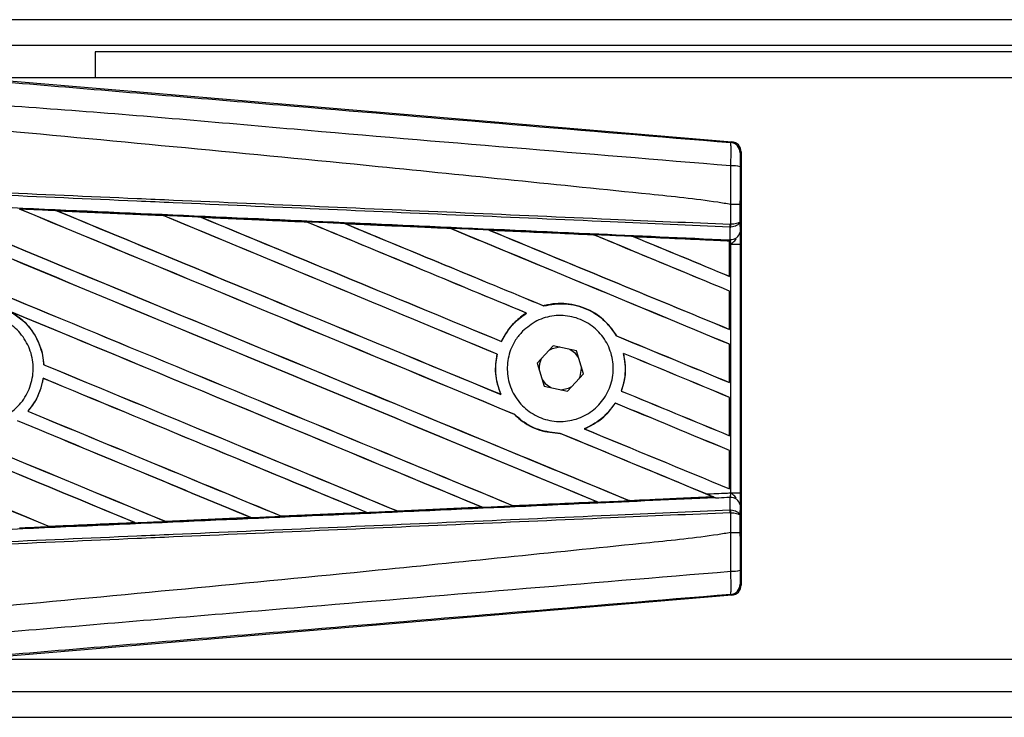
# Model space of a CAD drawing. Header units: millimetres. Extents: x 0 to 420, y 0 to 297.
# Tile 10 of 27: x 70 to 87, y 242 to 254. Entities that reach past the tile are written whole.
import ezdxf

# ---------------------------------------------------------------- set-up
doc = ezdxf.new("R2010")
doc.units = ezdxf.units.MM

msp = doc.modelspace()

# ---------------------------------------------------------------- linework, layer by layer
at = {"color": 7, "linetype": 'Continuous', "lineweight": 25}
for p, q in [((217.7473, 253.9935), (62.2527, 253.9935)), ((211.6386, 253.5492), (68.3614, 253.5492)), ((71.1381, 253.4382), (71.1381, 252.9939)), ((208.8619, 253.4382), (71.1381, 253.4382)), ((68.9049, 253.0071), (82.0811, 251.8961)), ((103.3477, 252.9939), (69.061, 252.9939)), ((82.0637, 251.8801), (82.0811, 251.8961)), ((82.2439, 251.719), (82.2265, 251.703)), ((82.2439, 251.719), (82.2439, 244.2727)), ((82.0642, 250.8179), (82.0644, 250.8179)), ((82.0642, 250.4755), (82.0642, 250.8179)), ((82.2239, 250.8175), (82.2239, 250.5215)), ((70.4797, 250.7081), (72.3041, 250.6272)), ((70.4806, 250.7078), (70.4797, 250.7081)), ((70.4806, 250.7078), (70.4883, 250.7056)), ((72.3041, 250.6272), (72.3052, 250.6267)), ((72.3074, 250.6247), (72.3052, 250.6267)), ((72.9549, 250.5977), (72.9533, 250.5983)), ((72.9549, 250.5977), (72.9625, 250.5955)), ((74.7739, 250.5164), (72.9549, 250.5977)), ((74.772, 250.5173), (74.7739, 250.5164)), ((74.7761, 250.5145), (74.7739, 250.5164)), ((75.4316, 250.4869), (75.4289, 250.488)), ((75.4316, 250.4869), (75.439, 250.4848)), ((77.2456, 250.4037), (77.2434, 250.4055)), ((82.0532, 250.4283), (82.0644, 250.4285)), ((82.0551, 250.2144), (82.0532, 250.4283)), ((82.0572, 250.4755), (82.0642, 250.4755)), ((82.2239, 250.5215), (82.2255, 250.3403)), ((77.9108, 250.3754), (77.918, 250.3734)), ((79.7157, 250.2922), (79.7136, 250.294)), ((80.3924, 250.2632), (80.3992, 250.2613)), ((82.0453, 250.1882), (80.3924, 250.2632)), ((82.0457, 250.2078), (82.0457, 250.2148)), ((82.0457, 250.2148), (82.0551, 250.2144)), ((82.0445, 250.1867), (82.0453, 250.1882)), ((82.0445, 250.1867), (82.0445, 249.5813)), ((82.0454, 250.1917), (82.0453, 250.1882)), ((82.0454, 250.1358), (82.0454, 250.1917)), ((82.0454, 249.5799), (82.0454, 250.1358)), ((82.0666, 250.1348), (82.0454, 250.1358)), ((82.0666, 245.8569), (82.0666, 250.1348)), ((82.0666, 250.1348), (82.2263, 250.1348)), ((82.2263, 250.1348), (82.2263, 245.8569)), ((82.0445, 249.5813), (82.0454, 249.5799)), ((82.0454, 249.3262), (82.0445, 249.3255)), ((82.0445, 249.3255), (82.0445, 248.6677)), ((82.0454, 248.6662), (82.0454, 249.3262)), ((78.8496, 249.0735), (78.8482, 249.0751)), ((78.552, 248.9479), (78.5553, 248.9476)), ((80.103, 248.5564), (80.1009, 248.5562)), ((82.0445, 248.6677), (82.0454, 248.6662)), ((78.1227, 248.4604), (78.1213, 248.462)), ((79.0133, 248.3878), (78.7347, 248.0865)), ((79.4136, 248.2972), (79.0133, 248.3878)), ((82.0454, 248.4125), (82.0445, 248.4118)), ((82.0445, 248.4118), (82.0445, 247.754)), ((82.0454, 247.7526), (82.0454, 248.4125)), ((78.0472, 248.2437), (78.0493, 248.2439)), ((79.5352, 247.9052), (79.4136, 248.2972)), ((80.2211, 248.2562), (80.2236, 248.2541)), ((70.2557, 248.0609), (70.2538, 248.0606)), ((78.7347, 248.0865), (78.8563, 247.6945)), ((79.5015, 247.9959), (79.5009, 248.0157)), ((79.2566, 247.6039), (79.5352, 247.9052)), ((70.2428, 247.8272), (70.2445, 247.8255)), ((78.8563, 247.6945), (79.2566, 247.6039)), ((82.0445, 247.754), (82.0454, 247.7526)), ((78.1143, 247.5502), (78.1111, 247.5525)), ((80.1847, 247.609), (80.1826, 247.6088)), ((80.08, 247.4011), (80.0813, 247.3995)), ((82.0454, 247.4988), (82.0445, 247.4982)), ((82.0445, 247.4982), (82.0445, 246.8404)), ((82.0454, 246.8389), (82.0454, 247.4988)), ((69.9818, 247.2606), (69.9792, 247.2606)), ((78.3469, 247.2057), (78.3498, 247.2055)), ((79.1326, 246.8806), (79.1347, 246.8787)), ((79.5496, 246.9578), (79.5457, 246.9584)), ((82.0445, 246.8404), (82.0454, 246.8389)), ((82.0454, 246.5852), (82.0445, 246.5845)), ((82.0445, 246.5845), (82.0445, 245.9267)), ((82.0454, 245.9252), (82.0454, 246.5852)), ((82.0445, 245.9267), (82.0454, 245.9252)), ((82.0666, 245.8569), (82.2263, 245.8569)), ((79.7688, 245.7019), (79.7743, 245.7005)), ((80.3193, 245.7251), (80.3176, 245.7267)), ((80.3193, 245.7251), (81.7585, 245.7905)), ((81.7531, 245.7918), (81.7585, 245.7905)), ((81.8163, 245.7669), (81.8019, 245.7728)), ((82.0532, 245.5634), (82.0551, 245.7774)), ((82.2255, 245.6514), (82.2239, 245.4703)), ((75.8047, 245.5205), (74.3425, 245.4553)), ((75.7964, 245.5229), (75.8023, 245.5214)), ((75.8023, 245.5214), (75.8047, 245.5205)), ((76.3342, 245.5453), (76.3325, 245.547)), ((76.3365, 245.5443), (76.3342, 245.5453)), ((77.7926, 245.6094), (76.3365, 245.5443)), ((77.7832, 245.6123), (77.7889, 245.6108)), ((78.3269, 245.6351), (78.3252, 245.6367)), ((82.0532, 245.5634), (82.0644, 245.5632)), ((82.0642, 245.5162), (82.0572, 245.5162)), ((82.0642, 245.1738), (82.0642, 245.5162)), ((82.2239, 245.4703), (82.2239, 245.1742)), ((70.3539, 245.2783), (71.8253, 245.3437)), ((71.8192, 245.3452), (71.8253, 245.3437)), ((71.8253, 245.3437), (71.8263, 245.3433)), ((72.3477, 245.3669), (72.3459, 245.3687)), ((72.3477, 245.3669), (73.8144, 245.4324)), ((72.3485, 245.3665), (72.3477, 245.3669)), ((73.816, 245.4318), (72.3485, 245.3665)), ((73.8084, 245.4339), (73.8144, 245.4324)), ((73.8144, 245.4324), (73.816, 245.4318)), ((74.3411, 245.456), (74.3394, 245.4577)), ((74.3425, 245.4553), (74.3411, 245.456)), ((70.3539, 245.2783), (70.352, 245.28)), ((70.3543, 245.278), (70.3539, 245.2783)), ((82.0644, 245.1738), (82.0642, 245.1738)), ((82.2265, 244.2887), (82.2439, 244.2727)), ((82.0811, 244.0957), (68.9049, 242.9847)), ((82.0811, 244.0957), (82.0637, 244.1116)), ((69.061, 242.9978), (103.3477, 242.9978)), ((68.3614, 242.4425), (120.23, 242.4425)), ((62.2527, 241.9982), (120.23, 241.9982))]:
    msp.add_line(p, q, dxfattribs=at)
at = {"color": 7, "linetype": 'Continuous', "lineweight": 25, "flags": 128}
for points in [[(79.1261, 248.3623), (78.9947, 248.3345), (78.9348, 248.3029)], [(79.4479, 248.1867), (79.3941, 248.255), (79.3008, 248.3227)], [(79.4567, 247.8203), (79.4736, 247.8556), (79.5015, 247.9959)], [(78.822, 247.805), (78.8758, 247.7367), (78.9691, 247.669)], [(79.1438, 247.6294), (79.2752, 247.6572), (79.3351, 247.6888)]]:
    msp.add_lwpolyline(points, dxfattribs=at)
at = {"color": 7, "linetype": 'Continuous', "lineweight": 25}
for centre, radius, start, end in [((82.0488, 251.703), 0.1777, 0.00461, 85.17567), ((82.1012, 251.0696), 0.4131, 72.68242, 94.90681), ((81.5613, 250.4941), 0.4963, 352.38146, 357.85676), ((81.5726, 250.4502), 0.4923, 357.47222, 2.94403), ((82.071, 250.3711), 0.1575, 264.18694, 348.74615), ((79.1349, 247.9959), 0.3665, 151.37941, 183.09719), ((82.071, 245.6207), 0.1575, 11.25385, 95.81306), ((81.5613, 245.4977), 0.4963, 2.14324, 7.61854), ((81.5726, 245.5415), 0.4923, 357.05597, 2.52778), ((82.1012, 244.9221), 0.4131, 265.09319, 287.31758), ((82.0488, 244.2887), 0.1777, 274.82433, 359.99539)]:
    msp.add_arc(centre, radius, start, end, dxfattribs=at)
for centre, major_axis, ratio, start_param, end_param in [((82.0662, 251.719), (0.1308, 0.1203), 0.9999298, 5.5398822, 7.0264884), ((62.7167, 253.8948), (190.5464, -78.9329), 0.0080625, 4.73054, 4.7977625), ((62.7167, 253.8948), (190.4354, -78.8869), 0.0080625, 4.7305916, 4.797783), ((62.7167, 250.9735), (190.5464, -78.9329), 0.0080625, 1.4844685, 1.5497155), ((62.7167, 250.9735), (190.4354, -78.8869), 0.0080625, 1.4844738, 1.5496877), ((62.7167, 254.8084), (190.5464, -78.9329), 0.0080625, 4.7435023, 4.8082676), ((62.7167, 254.8084), (190.4354, -78.8869), 0.0080625, 4.7435622, 4.8082852), ((62.7167, 251.8871), (190.5464, -78.9329), 0.0080625, 1.4920007, 1.5367618), ((62.7167, 251.8871), (190.4354, -78.8869), 0.0080625, 1.491968, 1.5367252), ((62.7167, 255.7221), (190.5464, -78.9329), 0.0080625, 4.7564808, 4.7966243), ((62.7167, 255.7221), (190.4354, -78.8869), 0.0080625, 4.7565498, 4.7966551), ((62.7167, 247.7205), (190.4364, -8.3172), 0.0174384, 1.5211746, 1.5307369), ((62.7167, 252.8008), (190.5464, -78.9329), 0.0080625, 1.4935829, 1.5237995), ((62.7167, 252.8008), (190.4354, -78.8869), 0.0080625, 1.4935466, 1.5237528), ((62.7167, 256.6357), (190.5464, -78.9329), 0.0080625, 4.7694771, 4.7966686), ((62.7167, 256.6357), (190.4354, -78.8869), 0.0080625, 4.7695567, 4.7967086), ((62.7167, 247.7205), (190.4364, -8.3172), 0.0174384, 1.50819, 1.5177301), ((62.7167, 253.7145), (190.5464, -78.9329), 0.0080625, 1.4909186, 1.510827), ((62.7167, 253.7145), (190.4354, -78.8869), 0.0080625, 1.490887, 1.5107682), ((62.7167, 257.5494), (190.5464, -78.9329), 0.0080625, 4.7824925, 4.8004965), ((62.7167, 257.5494), (190.4354, -78.8869), 0.0080625, 4.7825851, 4.8005386), ((62.7167, 247.7205), (190.4364, -8.3172), 0.0174384, 1.495191, 1.5047017), ((62.7167, 254.6281), (190.5464, -78.9329), 0.0080625, 1.4725233, 1.4978432), ((62.7167, 254.6281), (190.4354, -78.8869), 0.0080625, 1.472469, 1.4977693), ((62.7167, 258.4631), (190.5464, -78.9329), 0.0080625, 4.7955283, 4.8173417), ((62.7167, 258.4631), (190.4354, -78.8869), 0.0080625, 4.7956373, 4.817396), ((62.7167, 247.7205), (190.4364, -8.3172), 0.0174384, 1.4821755, 1.4916495), ((62.7167, 255.5418), (190.5464, -78.9329), 0.0080625, 1.4725233, 1.4848473), ((62.7167, 255.5418), (190.4354, -78.8869), 0.0080625, 1.472469, 1.4847537), ((62.7167, 259.3767), (190.5464, -78.9329), 0.0080625, 4.8085854, 4.8173417), ((62.7167, 259.3767), (190.4354, -78.8869), 0.0080625, 4.8087157, 4.817396), ((62.7167, 247.7205), (190.4364, -8.3172), 0.0174384, 1.4698908, 1.478571), ((62.7167, 251.1538), (190.4354, -78.8869), 0.0080625, 4.7157288, 4.7663143), ((62.7167, 251.1538), (190.5464, -78.9329), 0.0080625, 4.7157288, 4.7662988), ((62.7167, 250.0598), (190.5464, -78.9329), 0.0080625, 1.4949342, 1.5376601), ((62.7167, 250.0598), (190.4354, -78.8869), 0.0080625, 1.4949375, 1.5375119), ((62.7167, 247.3188), (190.5464, -78.9329), 0.0080625, 1.5263102, 1.5671512), ((62.7167, 247.3188), (190.4354, -78.8869), 0.0080625, 1.5263198, 1.5671374), ((62.7167, 257.5494), (190.5464, -78.9329), 0.0080625, 4.8070888, 4.8173417), ((62.7167, 257.5494), (190.4354, -78.8869), 0.0080625, 4.8071536, 4.817396), ((62.7167, 253.7145), (190.5464, -78.9329), 0.0080625, 1.4725233, 1.4821426), ((62.7167, 253.7145), (190.4354, -78.8869), 0.0080625, 1.472469, 1.4820756), ((62.7167, 252.9811), (190.5464, -78.9329), 0.0080625, 4.7552941, 4.7872672), ((62.7167, 252.9811), (190.4354, -78.8869), 0.0080625, 4.7553273, 4.7872878), ((62.7167, 250.2401), (190.5464, -78.9329), 0.0080625, 4.7227138, 4.7558224), ((62.7167, 250.2401), (190.4354, -78.8869), 0.0080625, 4.7227276, 4.7558335), ((62.7167, 249.1462), (190.5464, -78.9329), 0.0080625, 1.5053953, 1.5346283), ((62.7167, 249.1462), (190.4354, -78.8869), 0.0080625, 1.505399, 1.5345964), ((62.7167, 256.6357), (190.5464, -78.9329), 0.0080625, 4.8075194, 4.8173417), ((62.7167, 256.6357), (190.4354, -78.8869), 0.0080625, 4.8075844, 4.817396), ((62.7167, 252.8008), (190.5464, -78.9329), 0.0080625, 1.4725233, 1.482886), ((62.7167, 252.8008), (190.4354, -78.8869), 0.0080625, 1.472469, 1.4828257), ((62.7167, 252.0674), (190.5464, -78.9329), 0.0080625, 4.7538521, 4.7767798), ((62.7167, 252.0674), (190.4354, -78.8869), 0.0080625, 4.7538879, 4.7767986), ((62.7167, 248.2325), (190.5464, -78.9329), 0.0080625, 1.5158534, 1.5369497), ((62.7167, 248.2325), (190.4354, -78.8869), 0.0080625, 1.5158593, 1.5369218), ((62.7167, 251.8871), (190.5464, -78.9329), 0.0080625, 1.4746438, 1.4878779), ((62.7167, 251.8871), (190.4354, -78.8869), 0.0080625, 1.4740067, 1.4878161), ((62.7167, 255.7221), (190.5464, -78.9329), 0.0080625, 4.8041637, 4.8173417), ((62.7167, 255.7221), (190.4354, -78.8869), 0.0080625, 4.8042359, 4.817396), ((62.7167, 251.8871), (190.5464, -78.9329), 0.0080625, 1.4739962, 1.4746438), ((62.7167, 248.2713), (190.4364, 8.3172), 0.0174384, 4.7936815, 4.8012897), ((62.7167, 248.2713), (190.4364, 8.3172), 0.0174384, 4.8041838, 4.8117568), ((62.7167, 248.2713), (190.4364, 8.3172), 0.0174384, 4.7726972, 4.7803646), ((62.7167, 248.2713), (190.4364, 8.3172), 0.0174384, 4.7831864, 4.790826), ((62.7167, 248.2713), (190.4364, 8.3172), 0.0174384, 4.7517321, 4.7594438), ((62.7167, 248.2713), (190.4364, 8.3172), 0.0174384, 4.7622128, 4.7699042), ((82.0662, 244.2727), (0.1308, -0.1203), 0.9999298, 5.5398822, 7.0264884)]:
    msp.add_ellipse(centre, major_axis=major_axis, ratio=ratio, start_param=start_param, end_param=end_param, dxfattribs=at)
for points, knots in [([(62.753, 253.4997), (64.0659, 253.3891), (66.6917, 253.1678), (70.6291, 252.837), (75.7581, 252.4067), (79.5651, 252.0888), (82.0637, 251.8801)], [0, 0, 0, 0, 0.2036202, 0.4072406, 0.6109477, 1, 1, 1, 1]), ([(82.0659, 251.4812), (79.5644, 251.6856), (75.7519, 251.9972), (70.6146, 252.4609), (66.6665, 252.689), (64.0386, 253.1702), (62.7199, 253.1038), (62.7199, 253.1038)], [0, 0, 0, 0, 0.3887669, 0.5925279, 0.7962893, 0.9999993, 1, 1, 1, 1]), ([(82.0642, 250.8179), (81.9896, 250.8299), (81.5291, 250.9038), (79.5085, 251.1095), (75.3571, 251.5381), (69.3674, 252.1023), (64.9345, 252.5123), (62.7167, 252.7174)], [0, 0, 0, 0, 0.0117013, 0.0722088, 0.3141935, 0.6568871, 1, 1, 1, 1]), ([(82.0659, 251.4812), (82.0672, 251.53), (82.0697, 251.6277), (82.0707, 251.7516), (82.0694, 251.8403), (82.0666, 251.876), (82.0643, 251.8793), (82.0637, 251.8801)], [0, 0, 0, 0, 0.22968814, 0.45959689, 0.68877935, 0.91808895, 1, 1, 1, 1]), ([(82.2265, 251.703), (82.2264, 251.7026), (82.2261, 251.7008), (82.2255, 251.6795), (82.2248, 251.6265), (82.2244, 251.552), (82.2243, 251.4933), (82.2242, 251.464)], [0, 0, 0, 0, 0.08210774, 0.31165455, 0.54070711, 0.77036972, 1, 1, 1, 1]), ([(82.0644, 250.8179), (82.0645, 250.8763), (82.065, 251.0978), (82.0655, 251.3186), (82.0659, 251.4812)], [0, 0, 0, 0, 0.2638842, 1, 1, 1, 1]), ([(82.2242, 251.464), (82.2241, 251.3054), (82.224, 251.0902), (82.2239, 250.8743), (82.2239, 250.8175)], [0, 0, 0, 0, 0.7365741, 1, 1, 1, 1]), ([(82.0532, 250.4283), (81.367, 250.4582), (79.8483, 250.5244), (77.4932, 250.6271), (74.9885, 250.7364), (73.108, 250.8184), (71.2273, 250.9004), (69.3467, 250.9825), (66.3007, 251.1153), (64.09, 251.2117), (62.7158, 251.2717)], [0, 0, 0, 0, 0.1067875, 0.2363437, 0.3660007, 0.4956801, 0.5280685, 0.6576247, 0.7871808, 1, 1, 1, 1]), ([(62.7179, 251.3188), (64.0922, 251.2589), (66.3031, 251.1625), (69.3494, 251.0296), (71.2303, 250.9476), (73.1111, 250.8656), (74.9918, 250.7836), (77.4968, 250.6744), (79.8521, 250.5717), (81.371, 250.5054), (82.0572, 250.4755)], [0, 0, 0, 0, 0.2128192, 0.3423754, 0.4719316, 0.50432, 0.6339994, 0.7636564, 0.8932125, 1, 1, 1, 1]), ([(62.707, 251.0695), (62.9528, 251.0588), (64.1819, 251.0051), (66.3942, 250.908), (69.3429, 250.7779), (72.29, 250.647), (74.7439, 250.5373), (77.1958, 250.4273), (79.4672, 250.3249), (81.2456, 250.2441), (82.0457, 250.2078)], [0, 0, 0, 0, 0.0380636, 0.1903223, 0.342581, 0.4948397, 0.6470984, 0.723226, 0.8754847, 1, 1, 1, 1]), ([(70.4797, 250.7081), (70.4465, 250.7096), (70.2804, 250.717), (70.066, 250.7265), (69.8849, 250.7345), (69.8366, 250.7366)], [0, 0, 0, 0, 0.1549567, 0.7747838, 1, 1, 1, 1]), ([(82.2239, 250.8175), (82.2237, 250.8175), (82.2226, 250.8175), (82.2089, 250.8176), (82.1732, 250.8178), (82.1234, 250.8178), (82.0841, 250.8179), (82.0644, 250.8179)], [0, 0, 0, 0, 0.0716067, 0.3068114, 0.5378745, 0.7689372, 1, 1, 1, 1]), ([(72.3052, 250.6267), (72.2989, 250.6269), (71.6909, 250.654), (71.0826, 250.6811), (70.4806, 250.7078)], [0, 0, 0, 0, 0.0102907, 1, 1, 1, 1]), ([(72.9533, 250.5983), (72.9201, 250.5998), (72.7541, 250.6071), (72.5377, 250.6168), (72.3545, 250.6249), (72.3041, 250.6272)], [0, 0, 0, 0, 0.1534731, 0.767366, 1, 1, 1, 1]), ([(72.9533, 250.5983), (73.3125, 250.5823), (73.8118, 250.5601), (74.4179, 250.5331), (74.665, 250.522), (74.772, 250.5173)], [0, 0, 0, 0, 0.5923667, 0.823393, 1, 1, 1, 1]), ([(75.4289, 250.488), (75.3957, 250.4894), (75.2297, 250.4968), (75.0107, 250.5066), (74.825, 250.5149), (74.772, 250.5173)], [0, 0, 0, 0, 0.1516201, 0.7581009, 1, 1, 1, 1]), ([(75.4289, 250.488), (75.5559, 250.4823), (75.8459, 250.4693), (76.3051, 250.4488), (76.7818, 250.4275), (77.0955, 250.4135), (77.24, 250.407)], [0, 0, 0, 0, 0.2103832, 0.4801439, 0.7606264, 1, 1, 1, 1]), ([(77.2434, 250.4055), (77.0626, 250.4136), (76.4589, 250.4408), (75.8548, 250.4679), (75.4316, 250.4869)], [0, 0, 0, 0, 0.2994906, 1, 1, 1, 1]), ([(77.9061, 250.3772), (77.8729, 250.3787), (77.7071, 250.3861), (77.485, 250.3961), (77.2961, 250.4045), (77.24, 250.407)], [0, 0, 0, 0, 0.1494253, 0.747127, 1, 1, 1, 1]), ([(77.24, 250.407), (77.2412, 250.4065), (77.243, 250.4057), (77.2433, 250.4055), (77.2434, 250.4055)], [0, 0, 0, 0, 0.6976298, 1, 1, 1, 1]), ([(82.2239, 250.5215), (82.2239, 250.5213), (82.2238, 250.5187), (82.2209, 250.511), (82.2044, 250.4989), (82.1681, 250.4871), (82.1203, 250.4785), (82.083, 250.4765), (82.0642, 250.4755)], [0, 0, 0, 0, 0.00531559, 0.11769986, 0.35085354, 0.57006788, 0.78357989, 1, 1, 1, 1]), ([(82.2239, 250.5215), (82.2239, 250.5212), (82.2238, 250.516), (82.2209, 250.5003), (82.2044, 250.4759), (82.1682, 250.4519), (82.1205, 250.4346), (82.0832, 250.4305), (82.0644, 250.4285)], [0, 0, 0, 0, 0.0053156, 0.1176999, 0.3508535, 0.5700679, 0.7835799, 1, 1, 1, 1]), ([(77.9061, 250.3772), (78.09, 250.369), (78.4731, 250.3519), (79.0639, 250.3254), (79.4806, 250.3067), (79.6981, 250.297), (79.7078, 250.2965)], [0, 0, 0, 0, 0.3060679, 0.6376123, 0.9838287, 1, 1, 1, 1]), ([(77.9108, 250.3754), (77.9102, 250.3756), (77.9093, 250.376), (77.9069, 250.3769), (77.9061, 250.3772)], [0, 0, 0, 0, 0.6753525, 1, 1, 1, 1]), ([(79.7136, 250.294), (79.689, 250.2951), (79.0883, 250.3223), (78.4872, 250.3494), (77.9108, 250.3754)], [0, 0, 0, 0, 0.040966, 1, 1, 1, 1]), ([(80.3848, 250.2662), (80.3517, 250.2677), (80.1859, 250.2751), (79.9603, 250.2852), (79.7677, 250.2939), (79.7078, 250.2965)], [0, 0, 0, 0, 0.1469211, 0.7346058, 1, 1, 1, 1]), ([(79.7078, 250.2965), (79.7096, 250.2958), (79.7126, 250.2945), (79.7133, 250.2941), (79.7136, 250.294)], [0, 0, 0, 0, 0.5692261, 1, 1, 1, 1]), ([(80.3848, 250.2662), (80.5944, 250.2568), (81.0428, 250.2367), (81.5963, 250.2119), (81.9402, 250.1965), (82.0454, 250.1917)], [0, 0, 0, 0, 0.3784171, 0.8098591, 1, 1, 1, 1]), ([(80.3924, 250.2632), (80.3916, 250.2635), (80.3903, 250.264), (80.3865, 250.2655), (80.3848, 250.2662)], [0, 0, 0, 0, 0.5548092, 1, 1, 1, 1]), ([(82.0454, 250.1358), (82.0454, 250.1503), (82.0455, 250.1774), (82.0456, 250.2027), (82.0457, 250.2132), (82.0457, 250.2148)], [0, 0, 0, 0, 0.49797232, 0.9247743, 1, 1, 1, 1]), ([(82.0666, 250.1348), (82.0665, 250.137), (82.0654, 250.1517), (82.0621, 250.1816), (82.0576, 250.2029), (82.0551, 250.2144)], [0, 0, 0, 0, 0.0718682, 0.4987863, 1, 1, 1, 1]), ([(82.0666, 250.1348), (82.0669, 250.1351), (82.0801, 250.1456), (82.1128, 250.172), (82.141, 250.2028), (82.158, 250.2215)], [0, 0, 0, 0, 0.0099417, 0.4001815, 1, 1, 1, 1]), ([(82.2255, 250.3403), (82.2257, 250.3106), (82.2261, 250.2551), (82.2263, 250.1784), (82.2263, 250.1403), (82.2263, 250.1348)], [0, 0, 0, 0, 0.4975078, 0.9271867, 1, 1, 1, 1]), ([(82.0457, 250.2078), (82.0456, 250.2031), (82.0455, 250.1964), (82.0455, 250.1928), (82.0454, 250.1917)], [0, 0, 0, 0, 0.7081808, 1, 1, 1, 1]), ([(80.103, 248.5564), (80.0439, 248.6416), (79.913, 248.83), (79.6105, 249.0298), (79.2431, 249.1297), (78.9811, 249.1099), (78.854, 249.0766), (78.8482, 249.0751)], [0, 0, 0, 0, 0.2124905, 0.4699569, 0.7284596, 0.9876644, 1, 1, 1, 1]), ([(78.8496, 249.0735), (78.974, 249.0939), (79.2233, 249.1348), (79.5946, 249.0337), (79.9041, 248.8372), (80.0388, 248.6449), (80.1009, 248.5562)], [0, 0, 0, 0, 0.2586156, 0.5182547, 0.7778659, 1, 1, 1, 1]), ([(68.4819, 248.6589), (68.5638, 248.7254), (68.7274, 248.8584), (69.0391, 248.9406), (69.3566, 248.9215), (69.6511, 248.7966), (69.8872, 248.5817), (70.039, 248.3007), (70.0891, 247.9854), (70.0321, 247.6714), (69.8744, 247.394), (69.6339, 247.1843), (69.3373, 247.066), (69.0183, 247.0526), (68.7127, 247.1455), (68.4551, 247.3345), (68.2747, 247.5979), (68.1915, 247.9065), (68.216, 248.2239), (68.3251, 248.483), (68.4384, 248.61), (68.4819, 248.6589)], [0, 0, 0, 0, 0.0537008, 0.107401, 0.161118, 0.214849, 0.268575, 0.3222758, 0.3759418, 0.429583, 0.4832243, 0.5368906, 0.5905915, 0.6443177, 0.6980486, 0.7517655, 0.8054595, 0.8591318, 0.9127903, 0.9664454, 1, 1, 1, 1]), ([(69.6655, 248.9802), (69.7307, 248.9401), (69.9026, 248.8343), (70.1153, 248.577), (70.2305, 248.2901), (70.2484, 248.1131), (70.2538, 248.0606)], [0, 0, 0, 0, 0.20128692, 0.53121859, 0.86098152, 1, 1, 1, 1]), ([(70.2557, 248.0609), (70.2539, 248.0843), (70.2423, 248.2324), (70.1602, 248.4989), (69.956, 248.7904), (69.7707, 248.9148), (69.6897, 248.9691)], [0, 0, 0, 0, 0.0633447, 0.4007335, 0.7381907, 1, 1, 1, 1]), ([(78.552, 248.9479), (78.5415, 248.9413), (78.464, 248.8925), (78.2964, 248.7534), (78.1758, 248.5799), (78.1224, 248.4643), (78.1213, 248.462)], [0, 0, 0, 0, 0.0566586, 0.4186058, 0.988574, 1, 1, 1, 1]), ([(78.1227, 248.4604), (78.1846, 248.5696), (78.2947, 248.7637), (78.476, 248.8916), (78.5553, 248.9476)], [0, 0, 0, 0, 0.5628369, 1, 1, 1, 1]), ([(78.4847, 248.6355), (78.5639, 248.7015), (78.7225, 248.8336), (79.0263, 248.9173), (79.3371, 248.9022), (79.6267, 248.7829), (79.86, 248.5746), (80.0107, 248.3009), (80.0621, 247.9935), (80.0092, 247.6871), (79.8584, 247.4156), (79.6263, 247.2088), (79.3383, 247.09), (79.0265, 247.0733), (78.7262, 247.1611), (78.4722, 247.3438), (78.2935, 247.6001), (78.2097, 247.9008), (78.231, 248.2104), (78.3347, 248.4633), (78.4431, 248.5878), (78.4847, 248.6355)], [0, 0, 0, 0, 0.05380404, 0.10760312, 0.16151831, 0.21550142, 0.26942201, 0.32316797, 0.37670505, 0.43010079, 0.48349336, 0.5370217, 0.59075653, 0.64466936, 0.69865246, 0.75257487, 0.80634185, 0.85992939, 0.91338519, 0.9668046, 1, 1, 1, 1]), ([(78.0472, 248.2437), (78.0388, 248.1985), (78.0074, 248.0307), (78.0232, 247.7893), (78.0889, 247.6124), (78.1111, 247.5525)], [0, 0, 0, 0, 0.1960692, 0.727723, 1, 1, 1, 1]), ([(78.1143, 247.5502), (78.0745, 247.668), (77.998, 247.8944), (78.0326, 248.1306), (78.0493, 248.2439)], [0, 0, 0, 0, 0.520389, 1, 1, 1, 1]), ([(80.2211, 248.2562), (80.2397, 248.1331), (80.273, 247.9137), (80.2102, 247.7018), (80.1826, 247.6088)], [0, 0, 0, 0, 0.5610233, 1, 1, 1, 1]), ([(80.1847, 247.609), (80.2015, 247.6617), (80.2561, 247.8334), (80.2636, 248.0578), (80.2311, 248.217), (80.2236, 248.2541)], [0, 0, 0, 0, 0.2539841, 0.8264322, 1, 1, 1, 1]), ([(70.2428, 247.8272), (70.2132, 247.705), (70.1629, 247.4975), (70.0328, 247.3296), (69.9792, 247.2606)], [0, 0, 0, 0, 0.58867165, 1, 1, 1, 1]), ([(69.9818, 247.2606), (70.0197, 247.3086), (70.1352, 247.455), (70.2148, 247.656), (70.2405, 247.8023), (70.2445, 247.8255)], [0, 0, 0, 0, 0.2914904, 0.8881008, 1, 1, 1, 1]), ([(80.08, 247.4011), (80.0038, 247.3006), (79.8597, 247.1108), (79.6462, 247.0071), (79.5457, 246.9584)], [0, 0, 0, 0, 0.5295417, 1, 1, 1, 1]), ([(79.5496, 246.9578), (79.6546, 247.0096), (79.8667, 247.1144), (80.0093, 247.3038), (80.0813, 247.3995)], [0, 0, 0, 0, 0.4947316, 1, 1, 1, 1]), ([(78.3469, 247.2057), (78.3805, 247.1746), (78.5058, 247.0588), (78.7692, 246.9142), (79.0145, 246.8904), (79.1347, 246.8787)], [0, 0, 0, 0, 0.1573825, 0.5868292, 1, 1, 1, 1]), ([(79.1326, 246.8806), (79.0078, 246.8934), (78.7576, 246.919), (78.4984, 247.0673), (78.3782, 247.1791), (78.3498, 247.2055)], [0, 0, 0, 0, 0.431457, 0.865462, 1, 1, 1, 1]), ([(81.6434, 245.8384), (81.76, 245.8435), (81.9011, 245.8497), (82.0422, 245.8558), (82.0666, 245.8569)], [0, 0, 0, 0, 0.8265638, 1, 1, 1, 1]), ([(81.8163, 245.7669), (81.7785, 245.7825), (81.7212, 245.8061), (81.6631, 245.8302), (81.6434, 245.8384)], [0, 0, 0, 0, 0.6608732, 1, 1, 1, 1]), ([(82.0551, 245.7774), (82.0555, 245.779), (82.0581, 245.7895), (82.0623, 245.8128), (82.0654, 245.8399), (82.0664, 245.8545), (82.0666, 245.8569)], [0, 0, 0, 0, 0.07710683, 0.50531813, 0.92152329, 1, 1, 1, 1]), ([(82.158, 245.7702), (82.141, 245.7889), (82.1128, 245.8197), (82.0801, 245.8461), (82.0669, 245.8566), (82.0666, 245.8569)], [0, 0, 0, 0, 0.5998185, 0.9900583, 1, 1, 1, 1]), ([(82.2263, 245.8569), (82.2262, 245.819), (82.2262, 245.7486), (82.2258, 245.6829), (82.2256, 245.6555), (82.2255, 245.6514)], [0, 0, 0, 0, 0.4977123, 0.9237782, 1, 1, 1, 1]), ([(81.8019, 245.7728), (81.0831, 245.7402), (79.3858, 245.6632), (77.1958, 245.5644), (74.7439, 245.4544), (72.29, 245.3447), (69.3429, 245.2138), (66.3942, 245.0837), (64.1819, 244.9866), (62.9528, 244.9329), (62.707, 244.9222)], [0, 0, 0, 0, 0.1133009, 0.26751, 0.3446127, 0.4988218, 0.6530308, 0.8072398, 0.9614489, 1, 1, 1, 1]), ([(78.3269, 245.6351), (78.7646, 245.6548), (79.2472, 245.6766), (79.7295, 245.6984), (79.7743, 245.7005)], [0, 0, 0, 0, 0.9070225, 1, 1, 1, 1]), ([(79.7797, 245.6984), (79.5628, 245.6887), (79.0798, 245.667), (78.5966, 245.6454), (78.3304, 245.6335)], [0, 0, 0, 0, 0.4492129, 1, 1, 1, 1]), ([(79.7743, 245.7005), (79.7749, 245.7003), (79.7758, 245.7), (79.7786, 245.6988), (79.7797, 245.6984)], [0, 0, 0, 0, 0.615701, 1, 1, 1, 1]), ([(79.7797, 245.6984), (79.8129, 245.6999), (79.9787, 245.7073), (80.1603, 245.7154), (80.3087, 245.7221), (80.3245, 245.7228)], [0, 0, 0, 0, 0.1825482, 0.9127414, 1, 1, 1, 1]), ([(80.3245, 245.7228), (80.3229, 245.7235), (80.32, 245.7248), (80.3195, 245.725), (80.3193, 245.7251)], [0, 0, 0, 0, 0.5769873, 1, 1, 1, 1]), ([(81.7662, 245.7874), (81.5942, 245.7797), (81.1138, 245.7582), (80.6331, 245.7366), (80.3245, 245.7228)], [0, 0, 0, 0, 0.3579755, 1, 1, 1, 1]), ([(81.7585, 245.7905), (81.7591, 245.7903), (81.7602, 245.7898), (81.7642, 245.7882), (81.7662, 245.7874)], [0, 0, 0, 0, 0.5174533, 1, 1, 1, 1]), ([(81.7662, 245.7874), (81.7723, 245.785), (81.783, 245.7806), (81.7962, 245.7752), (81.8019, 245.7728)], [0, 0, 0, 0, 0.5670555, 1, 1, 1, 1]), ([(82.0551, 245.7774), (82.0367, 245.7766), (81.9571, 245.7731), (81.8775, 245.7696), (81.8163, 245.7669)], [0, 0, 0, 0, 0.231001, 1, 1, 1, 1]), ([(62.7158, 244.72), (64.09, 244.78), (66.3007, 244.8764), (69.3467, 245.0092), (71.2273, 245.0913), (73.108, 245.1733), (74.9885, 245.2553), (77.4932, 245.3646), (79.8483, 245.4673), (81.367, 245.5335), (82.0532, 245.5634)], [0, 0, 0, 0, 0.2128192, 0.3423754, 0.4719315, 0.5043199, 0.6339993, 0.7636563, 0.8932125, 1, 1, 1, 1]), ([(82.0572, 245.5162), (81.371, 245.4863), (79.8521, 245.4201), (77.4968, 245.3174), (74.9918, 245.2081), (73.1111, 245.1261), (71.2303, 245.0441), (69.3494, 244.9621), (66.3031, 244.8292), (64.0922, 244.7328), (62.7179, 244.6729)], [0, 0, 0, 0, 0.1067875, 0.2363437, 0.3660006, 0.49568, 0.5280684, 0.6576246, 0.7871807, 1, 1, 1, 1]), ([(74.3411, 245.456), (74.6375, 245.4692), (75.1247, 245.491), (75.6116, 245.5129), (75.8023, 245.5214)], [0, 0, 0, 0, 0.6083995, 1, 1, 1, 1]), ([(75.8047, 245.5205), (75.8379, 245.522), (76.0152, 245.5299), (76.1924, 245.5379), (76.3365, 245.5443)], [0, 0, 0, 0, 0.1872412, 1, 1, 1, 1]), ([(76.3342, 245.5453), (76.4565, 245.5508), (76.9415, 245.5726), (77.4263, 245.5945), (77.7889, 245.6108)], [0, 0, 0, 0, 0.2520371, 1, 1, 1, 1]), ([(77.7889, 245.6108), (77.7895, 245.6106), (77.7901, 245.6104), (77.7921, 245.6096), (77.7926, 245.6094)], [0, 0, 0, 0, 0.748666, 1, 1, 1, 1]), ([(77.7926, 245.6094), (77.8258, 245.6109), (78.0051, 245.6189), (78.1843, 245.6269), (78.3304, 245.6335)], [0, 0, 0, 0, 0.18503, 1, 1, 1, 1]), ([(78.3304, 245.6335), (78.3291, 245.634), (78.3273, 245.6349), (78.327, 245.635), (78.3269, 245.6351)], [0, 0, 0, 0, 0.6973497, 1, 1, 1, 1]), ([(82.0642, 245.5162), (82.083, 245.5152), (82.1203, 245.5132), (82.1681, 245.5046), (82.2044, 245.4928), (82.2209, 245.4807), (82.2238, 245.473), (82.2239, 245.4704), (82.2239, 245.4703)], [0, 0, 0, 0, 0.2164201, 0.4299321, 0.6491465, 0.8823001, 0.9946844, 1, 1, 1, 1]), ([(82.0644, 245.5632), (82.0832, 245.5612), (82.1205, 245.5571), (82.1682, 245.5398), (82.2044, 245.5158), (82.2209, 245.4914), (82.2238, 245.4758), (82.2239, 245.4705), (82.2239, 245.4703)], [0, 0, 0, 0, 0.2164201, 0.4299321, 0.6491465, 0.8823001, 0.9946844, 1, 1, 1, 1]), ([(71.8263, 245.3433), (71.4251, 245.3255), (70.9345, 245.3037), (70.4437, 245.282), (70.3543, 245.278)], [0, 0, 0, 0, 0.8178524, 1, 1, 1, 1]), ([(71.8263, 245.3433), (71.8595, 245.3448), (72.0336, 245.3525), (72.2077, 245.3603), (72.3485, 245.3665)], [0, 0, 0, 0, 0.1907829, 1, 1, 1, 1]), ([(73.816, 245.4318), (73.8492, 245.4333), (74.021, 245.441), (74.1965, 245.4488), (74.3388, 245.4551), (74.3425, 245.4553)], [0, 0, 0, 0, 0.1891642, 0.9787735, 1, 1, 1, 1]), ([(82.0642, 245.1738), (81.9896, 245.1618), (81.5291, 245.0879), (79.5085, 244.8822), (75.3571, 244.4536), (69.3674, 243.8894), (64.9345, 243.4794), (62.7167, 243.2743)], [0, 0, 0, 0, 0.0117013, 0.0722088, 0.3141935, 0.6568871, 1, 1, 1, 1]), ([(69.8356, 245.2551), (69.8688, 245.2565), (70.0417, 245.2642), (70.2146, 245.2718), (70.3543, 245.278)], [0, 0, 0, 0, 0.1920833, 1, 1, 1, 1]), ([(82.0644, 245.1738), (82.0841, 245.1739), (82.1234, 245.1739), (82.1732, 245.174), (82.2089, 245.1741), (82.2226, 245.1742), (82.2237, 245.1742), (82.2239, 245.1742)], [0, 0, 0, 0, 0.23106275, 0.46212549, 0.69318856, 0.92839331, 1, 1, 1, 1]), ([(82.0659, 244.5105), (82.0655, 244.6731), (82.065, 244.8939), (82.0645, 245.1154), (82.0644, 245.1738)], [0, 0, 0, 0, 0.7361158, 1, 1, 1, 1]), ([(82.2239, 245.1742), (82.2239, 245.1174), (82.224, 244.9015), (82.2241, 244.6863), (82.2242, 244.5277)], [0, 0, 0, 0, 0.2634259, 1, 1, 1, 1]), ([(62.7199, 242.8879), (62.7199, 242.8879), (64.0358, 242.9982), (66.6678, 243.2209), (70.6142, 243.5521), (75.7521, 243.9832), (79.5645, 244.3016), (82.0659, 244.5105)], [0, 0, 0, 0, 0.0000007, 0.2037107, 0.4074721, 0.6112331, 1, 1, 1, 1]), ([(82.0637, 244.1116), (82.0653, 244.1171), (82.0684, 244.128), (82.0705, 244.2059), (82.0702, 244.3191), (82.0682, 244.4286), (82.0664, 244.494), (82.0659, 244.5105)], [0, 0, 0, 0, 0.2310896, 0.4626691, 0.6930315, 0.9222733, 1, 1, 1, 1]), ([(82.2242, 244.5277), (82.2242, 244.5178), (82.2243, 244.4785), (82.2245, 244.4127), (82.225, 244.3447), (82.2257, 244.2982), (82.2262, 244.2919), (82.2265, 244.2887)], [0, 0, 0, 0, 0.07774703, 0.30683638, 0.53695653, 0.76850921, 1, 1, 1, 1]), ([(82.0637, 244.1116), (79.5651, 243.9029), (75.7587, 243.585), (70.6297, 243.1548), (66.6922, 242.8239), (64.0659, 242.6026), (62.7531, 242.492)], [0, 0, 0, 0, 0.38905274, 0.59267292, 0.79638077, 1, 1, 1, 1])]:
    msp.add_open_spline(points, degree=3, knots=knots, dxfattribs=at)

doc.saveas('drawing.dxf')
